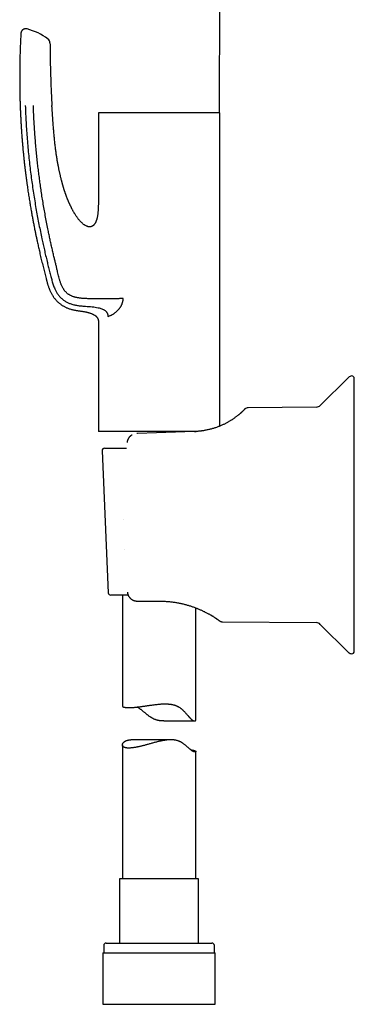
# Model space of a CAD drawing. Header units: millimetres. Extents: x 8 to 853, y 12 to 811.
# Tile 3 of 52: x 207 to 275, y 493 to 694. Entities that reach past the tile are written whole.
import ezdxf

# ---------------------------------------------------------------- set-up
doc = ezdxf.new("R2010")
doc.units = ezdxf.units.MM

msp = doc.modelspace()

# ---------------------------------------------------------------- linework, layer by layer
at = {"color": 7, "linetype": 'Continuous', "lineweight": 30}
for p, q in [((247.57, 675.15), (247.7, 798.94)), ((222.8, 675.15), (222.8, 657.65)), ((224.96, 675.15), (222.8, 675.15)), ((247.6, 675.15), (224.96, 675.15)), ((247.6, 611.23), (247.6, 675.15)), ((224.77, 633.6), (224.96, 633.69)), ((222.8, 632.65), (222.8, 610.15)), ((273.9, 621.18), (268.15, 615.47)), ((275.1, 565.28), (275.1, 620.97)), ((267.31, 615.12), (253.43, 615)), ((224.96, 610.15), (222.8, 610.15)), ((242.92, 610.15), (224.96, 610.15)), ((230.79, 609.72), (230.63, 609.72)), ((242.45, 610.13), (230.79, 609.72)), ((242.45, 610.13), (242.81, 610.15)), ((228.67, 607.91), (228.67, 607.91)), ((223.57, 606.22), (224.83, 577.22)), ((224.07, 606.74), (228.56, 606.74)), ((227.06, 576.74), (225.33, 576.74)), ((228.88, 576.74), (227.06, 576.74)), ((227.7, 576.74), (227.7, 554.14)), ((230.75, 575.53), (230.86, 575.53)), ((230.86, 575.53), (235.2, 575.53)), ((242.7, 551.22), (242.7, 574.14)), ((242.95, 574.04), (242.96, 574.04)), ((242.95, 574.04), (242.98, 574.03)), ((244.53, 573.34), (244.51, 573.35)), ((245.18, 573), (245.16, 573.02)), ((246.31, 572.35), (246.29, 572.36)), ((246.34, 572.33), (246.33, 572.34)), ((247.56, 571.51), (247.58, 571.49)), ((248.16, 571.3), (267.31, 571.13)), ((268.15, 570.78), (273.9, 565.07)), ((236.17, 551.06), (242.49, 551.06)), ((237.62, 547.22), (229.46, 547.22)), ((227.7, 546.17), (227.7, 518.86)), ((242.7, 518.86), (242.7, 544.82)), ((227.15, 518.86), (227.15, 505.74)), ((228.56, 518.86), (227.15, 518.86)), ((243.25, 518.86), (228.56, 518.86)), ((243.25, 505.74), (243.25, 518.86)), ((223.9, 505.24), (223.9, 503.74)), ((224.4, 505.74), (226.29, 505.74)), ((226.29, 505.74), (246, 505.74)), ((246.5, 503.74), (246.5, 505.24)), ((223.73, 503.74), (223.73, 493.24)), ((223.73, 503.74), (225.73, 503.74)), ((225.73, 503.74), (246.68, 503.74)), ((246.68, 493.24), (246.68, 503.74)), ((223.73, 493.24), (225.73, 493.24)), ((225.73, 493.24), (246.68, 493.24))]:
    msp.add_line(p, q, dxfattribs=at)
at = {"color": 7, "linetype": 'Continuous', "lineweight": 30, "flags": 128}
for points in [[(227.91, 592.14), (227.91, 592.14), (227.91, 592.13), (227.91, 592.13)], [(228.07, 586.04), (228.06, 586.04), (228.06, 586.04), (228.06, 586.05)]]:
    msp.add_lwpolyline(points, dxfattribs=at)
at = {"color": 7, "linetype": 'Continuous', "lineweight": 30}
for centre, radius, start, end in [((204.92, 679.92), 12.81, 53.6509, 75.0307), ((211.91, 689.43), 1, 0.4565, 53.651), ((274.6, 620.47), 1, 90, 134.8031), ((274.6, 620.97), 0.5, 0, 90), ((253.43, 614), 1, 90.4996, 134.1673), ((267.3, 616.32), 1.2, 270.5, 314.8031), ((224.07, 606.24), 0.5, 90, 182.4813), ((225.33, 577.24), 0.5, 182.4813, 270), ((248.17, 572.3), 1, 233.8826, 269.5027), ((267.3, 569.93), 1.2, 45.1969, 89.5), ((274.6, 565.78), 1, 225.1969, 270), ((274.6, 565.28), 0.5, 270, 0), ((224.4, 505.24), 0.5, 90, 180), ((246, 505.24), 0.5, 0, 90)]:
    msp.add_arc(centre, radius, start, end, dxfattribs=at)
for points, knots in [([(206.97, 691.38), (206.95, 691.12), (206.92, 690.49), (206.87, 689.49), (206.83, 688.39), (206.79, 687.3), (206.76, 686.23), (206.74, 685.18), (206.73, 684.15), (206.72, 683.13), (206.72, 682.12), (206.72, 681.12), (206.73, 680.12), (206.75, 679.14), (206.77, 678.17), (206.8, 677.22), (206.83, 676.28), (206.87, 675.35), (206.91, 674.44), (206.96, 673.54), (207.01, 672.65), (207.06, 671.78), (207.12, 670.93), (207.19, 670.08), (207.25, 669.28), (207.32, 668.51), (207.38, 667.77), (207.45, 667.05), (207.52, 666.34), (207.6, 665.64), (207.67, 664.93), (207.76, 664.21), (207.84, 663.49), (207.93, 662.78), (208.02, 662.09), (208.11, 661.41), (208.2, 660.74), (208.29, 660.11), (208.38, 659.51), (208.46, 658.93), (208.55, 658.37), (208.63, 657.82), (208.72, 657.29), (208.81, 656.76), (208.89, 656.25), (208.98, 655.75), (209.06, 655.26), (209.15, 654.78), (209.23, 654.31), (209.31, 653.87), (209.39, 653.44), (209.47, 653.04), (209.54, 652.64), (209.62, 652.25), (209.7, 651.86), (209.77, 651.46), (209.86, 651.06), (209.94, 650.67), (210.01, 650.29), (210.09, 649.93), (210.16, 649.58), (210.24, 649.24), (210.32, 648.86), (210.41, 648.43), (210.52, 647.95), (210.63, 647.46), (210.79, 646.76), (211, 645.83), (211.28, 644.68), (211.56, 643.55), (211.84, 642.43), (212.05, 641.64), (212.18, 641.15), (212.23, 640.95), (212.29, 640.75), (212.34, 640.54), (212.4, 640.32), (212.47, 640.09), (212.54, 639.86), (212.63, 639.61), (212.72, 639.37), (212.81, 639.14), (212.91, 638.9), (213.02, 638.67), (213.14, 638.43), (213.27, 638.18), (213.4, 637.96), (213.53, 637.75), (213.66, 637.56), (213.8, 637.37), (213.94, 637.19), (214.1, 637), (214.27, 636.82), (214.44, 636.64), (214.63, 636.47), (214.81, 636.31), (215, 636.16), (215.2, 636.02), (215.41, 635.88), (215.62, 635.75), (215.85, 635.63), (216.08, 635.51), (216.31, 635.4), (216.57, 635.3), (216.85, 635.2), (217.15, 635.1), (217.46, 635.02), (217.77, 634.94), (218.1, 634.88), (218.41, 634.83), (218.61, 634.8), (218.7, 634.79)], [0, 0, 0, 0, 0.0127849, 0.0312484, 0.049482, 0.0674862, 0.0852612, 0.1024962, 0.1195107, 0.1363051, 0.1528797, 0.1695662, 0.1860243, 0.2022543, 0.2182564, 0.2340306, 0.2495769, 0.2648955, 0.2799863, 0.2948494, 0.3094848, 0.3238924, 0.3380722, 0.3520241, 0.3657482, 0.3781284, 0.390317, 0.4023139, 0.414119, 0.4257323, 0.4371537, 0.4493943, 0.4614063, 0.4731893, 0.4847434, 0.4960682, 0.5071636, 0.5180293, 0.5277877, 0.5373528, 0.5467244, 0.5559024, 0.5648865, 0.5736767, 0.5822726, 0.5906742, 0.5988813, 0.6068936, 0.6147109, 0.6223331, 0.6293409, 0.636175, 0.642835, 0.649321, 0.6556328, 0.6626785, 0.6694932, 0.6760767, 0.6824287, 0.6885491, 0.6944376, 0.700094, 0.7055181, 0.7137311, 0.7219262, 0.7301223, 0.7383196, 0.7578416, 0.7773707, 0.7969074, 0.8155637, 0.8342279, 0.8375136, 0.840806, 0.8442273, 0.8478249, 0.8516025, 0.8554992, 0.859583, 0.8638555, 0.8683191, 0.872317, 0.876461, 0.8807524, 0.8851912, 0.8897781, 0.8945145, 0.8981666, 0.9019061, 0.9057341, 0.9096498, 0.9136526, 0.9177421, 0.9219187, 0.9261834, 0.930081, 0.9340518, 0.9380961, 0.9422138, 0.9464046, 0.9505912, 0.9548469, 0.9591712, 0.9635657, 0.9686466, 0.9738207, 0.9790871, 0.984443, 0.9898868, 0.9954204, 1, 1, 1, 1]), ([(208.22, 692.29), (208.19, 692.3), (208.14, 692.31), (208.05, 692.32), (207.97, 692.33), (207.89, 692.32), (207.81, 692.31), (207.74, 692.3), (207.67, 692.28), (207.6, 692.26), (207.55, 692.23), (207.5, 692.21), (207.45, 692.18), (207.41, 692.16), (207.36, 692.12), (207.31, 692.08), (207.26, 692.04), (207.21, 691.98), (207.16, 691.92), (207.11, 691.84), (207.06, 691.76), (207.03, 691.67), (207, 691.58), (206.97, 691.48), (206.97, 691.41), (206.97, 691.38)], [0, 0, 0, 0, 0.050048, 0.098823, 0.145902, 0.190894, 0.23345, 0.27327, 0.317088, 0.356266, 0.390555, 0.419784, 0.449133, 0.477702, 0.50999, 0.545945, 0.585475, 0.628436, 0.674627, 0.723778, 0.775552, 0.829545, 0.885294, 0.942291, 1, 1, 1, 1]), ([(212.91, 689.44), (212.92, 688.84), (212.93, 687.65), (212.96, 685.85), (213, 684.06), (213.05, 682.4), (213.1, 680.87), (213.16, 679.46), (213.23, 678.05), (213.28, 677.12), (213.31, 676.65)], [0, 0, 0, 0, 0.140001, 0.279998, 0.419994, 0.559993, 0.669994, 0.779996, 0.889998, 1, 1, 1, 1]), ([(207.86, 676.65), (207.88, 676.08), (207.93, 674.93), (208.02, 673.22), (208.13, 671.51), (208.26, 669.79), (208.4, 668.08), (208.57, 666.37), (208.75, 664.7), (208.94, 663.08), (209.15, 661.51), (209.36, 659.94), (209.6, 658.38), (209.85, 656.83), (210.11, 655.31), (210.38, 653.82), (210.66, 652.37), (210.95, 650.92), (211.23, 649.58), (211.5, 648.33), (211.76, 647.18), (212.03, 646.02), (212.3, 644.91), (212.56, 643.83), (212.82, 642.8), (213.04, 641.97), (213.21, 641.34), (213.32, 640.92), (213.43, 640.5), (213.56, 640.08), (213.72, 639.67), (213.87, 639.3), (214.02, 638.98), (214.17, 638.71), (214.32, 638.45), (214.49, 638.19), (214.68, 637.94), (214.87, 637.7), (215.09, 637.47), (215.32, 637.25), (215.56, 637.05), (215.81, 636.86), (216.08, 636.69), (216.35, 636.54), (216.64, 636.41), (216.92, 636.29), (217.24, 636.17), (217.59, 636.07), (217.96, 635.97), (218.33, 635.9), (218.58, 635.86), (218.7, 635.84)], [0, 0, 0, 0, 0.038871, 0.077719, 0.116565, 0.155432, 0.194343, 0.233327, 0.272387, 0.308233, 0.344083, 0.379894, 0.415629, 0.451255, 0.486724, 0.520375, 0.553833, 0.5872, 0.620611, 0.647017, 0.673663, 0.700641, 0.728041, 0.751687, 0.775748, 0.800243, 0.809985, 0.819794, 0.829669, 0.839611, 0.84962, 0.859695, 0.866605, 0.873544, 0.880514, 0.887516, 0.894554, 0.90162, 0.908707, 0.915814, 0.922937, 0.930068, 0.937198, 0.944314, 0.951414, 0.958492, 0.965539, 0.974284, 0.982952, 0.991531, 1, 1, 1, 1]), ([(227.86, 637.27), (227.77, 637.27), (227.61, 637.26), (227.35, 637.25), (227.09, 637.25), (226.82, 637.24), (226.55, 637.24), (226.28, 637.24), (225.99, 637.23), (225.68, 637.23), (225.35, 637.23), (225.03, 637.23), (224.7, 637.22), (224.37, 637.22), (224.04, 637.22), (223.69, 637.22), (223.34, 637.22), (222.98, 637.23), (222.64, 637.23), (222.3, 637.23), (221.97, 637.23), (221.65, 637.23), (221.35, 637.24), (221.05, 637.24), (220.76, 637.24), (220.45, 637.25), (220.12, 637.26), (219.78, 637.28), (219.44, 637.31), (219.11, 637.35), (218.81, 637.39), (218.54, 637.43), (218.29, 637.48), (218.06, 637.54), (217.82, 637.61), (217.6, 637.68), (217.39, 637.76), (217.18, 637.86), (216.99, 637.96), (216.8, 638.07), (216.61, 638.19), (216.44, 638.33), (216.27, 638.47), (216.12, 638.63), (215.97, 638.8), (215.84, 638.98), (215.71, 639.16), (215.58, 639.37), (215.46, 639.59), (215.33, 639.84), (215.22, 640.1), (215.12, 640.36), (215.03, 640.62), (214.95, 640.89), (214.85, 641.25), (214.74, 641.68), (214.61, 642.2), (214.46, 642.79), (214.3, 643.45), (214.12, 644.17), (213.94, 644.91), (213.75, 645.7), (213.55, 646.56), (213.34, 647.47), (213.13, 648.4), (212.93, 649.32), (212.73, 650.26), (212.51, 651.33), (212.27, 652.53), (212.02, 653.87), (211.78, 655.2), (211.55, 656.53), (211.33, 657.86), (211.13, 659.15), (210.95, 660.42), (210.78, 661.67), (210.61, 662.91), (210.46, 664.16), (210.32, 665.46), (210.17, 666.81), (210.04, 668.21), (209.92, 669.61), (209.81, 671.02), (209.72, 672.42), (209.64, 673.83), (209.57, 675.24), (209.54, 676.18), (209.52, 676.65)], [0, 0, 0, 0, 0.005991, 0.011971, 0.017939, 0.023891, 0.029822, 0.035726, 0.041601, 0.048412, 0.055172, 0.061874, 0.06851, 0.075076, 0.081566, 0.08874, 0.095806, 0.102754, 0.109575, 0.116259, 0.122796, 0.128824, 0.134727, 0.140513, 0.146185, 0.151747, 0.158674, 0.165439, 0.172053, 0.178525, 0.184863, 0.189758, 0.194583, 0.199345, 0.204051, 0.208711, 0.21309, 0.21744, 0.221766, 0.226073, 0.230371, 0.234666, 0.238966, 0.243276, 0.247605, 0.251958, 0.256336, 0.26074, 0.266079, 0.271458, 0.276876, 0.282332, 0.287827, 0.293359, 0.29893, 0.309246, 0.31969, 0.330263, 0.344626, 0.35922, 0.374027, 0.389026, 0.407101, 0.425377, 0.443816, 0.462375, 0.481013, 0.499688, 0.5263, 0.55284, 0.579248, 0.605515, 0.631674, 0.657755, 0.682291, 0.706792, 0.731273, 0.755755, 0.780252, 0.807625, 0.835045, 0.862507, 0.889996, 0.9175, 0.945009, 0.972512, 1, 1, 1, 1]), ([(222.8, 657.65), (222.8, 657.53), (222.8, 657.28), (222.8, 656.93), (222.8, 656.58), (222.79, 656.25), (222.78, 655.94), (222.77, 655.63), (222.75, 655.35), (222.73, 655.09), (222.71, 654.85), (222.69, 654.62), (222.66, 654.4), (222.63, 654.19), (222.59, 653.99), (222.55, 653.79), (222.5, 653.6), (222.46, 653.42), (222.41, 653.26), (222.36, 653.11), (222.31, 652.99), (222.26, 652.89), (222.22, 652.8), (222.18, 652.72), (222.14, 652.65), (222.11, 652.6), (222.07, 652.55), (222.03, 652.49), (221.99, 652.42), (221.92, 652.35), (221.86, 652.28), (221.8, 652.22), (221.76, 652.18), (221.71, 652.14), (221.68, 652.12), (221.66, 652.11), (221.64, 652.1), (221.62, 652.08), (221.59, 652.06), (221.56, 652.04), (221.52, 652.02), (221.49, 652.01), (221.46, 652), (221.44, 651.99), (221.41, 651.98), (221.37, 651.96), (221.32, 651.95), (221.27, 651.93), (221.21, 651.92), (221.15, 651.91), (221.07, 651.91), (220.97, 651.91), (220.85, 651.92), (220.73, 651.94), (220.63, 651.96), (220.53, 652), (220.44, 652.03), (220.36, 652.06), (220.25, 652.12), (220.12, 652.19), (219.95, 652.29), (219.79, 652.41), (219.62, 652.55), (219.45, 652.7), (219.28, 652.86), (219.11, 653.04), (218.94, 653.23), (218.77, 653.44), (218.6, 653.65), (218.44, 653.87), (218.27, 654.11), (218.11, 654.36), (217.96, 654.6), (217.83, 654.81), (217.72, 655), (217.61, 655.2), (217.51, 655.39), (217.41, 655.57), (217.33, 655.74), (217.25, 655.89), (217.18, 656.04), (217.11, 656.17), (217.06, 656.29), (217.01, 656.4), (216.96, 656.49), (216.93, 656.58), (216.9, 656.64), (216.88, 656.69), (216.86, 656.72), (216.85, 656.75), (216.83, 656.79), (216.82, 656.82), (216.8, 656.87), (216.77, 656.93), (216.74, 657), (216.7, 657.09), (216.66, 657.19), (216.62, 657.29), (216.57, 657.4), (216.52, 657.52), (216.47, 657.64), (216.42, 657.79), (216.35, 657.96), (216.28, 658.15), (216.21, 658.35), (216.14, 658.55), (216.07, 658.73), (216.02, 658.88), (215.97, 659.02), (215.93, 659.15), (215.89, 659.26), (215.86, 659.37), (215.83, 659.46), (215.8, 659.54), (215.78, 659.6), (215.77, 659.64), (215.76, 659.67), (215.76, 659.68), (215.75, 659.69), (215.75, 659.7), (215.75, 659.7), (215.75, 659.71), (215.74, 659.72), (215.73, 659.76), (215.72, 659.8), (215.7, 659.86), (215.68, 659.93), (215.65, 660.02), (215.62, 660.12), (215.59, 660.23), (215.56, 660.35), (215.52, 660.47), (215.48, 660.61), (215.44, 660.76), (215.4, 660.92), (215.35, 661.09), (215.3, 661.27), (215.25, 661.46), (215.2, 661.66), (215.14, 661.88), (215.09, 662.12), (215.03, 662.37), (214.97, 662.64), (214.9, 662.91), (214.84, 663.2), (214.78, 663.49), (214.72, 663.78), (214.66, 664.09), (214.6, 664.41), (214.54, 664.74), (214.47, 665.08), (214.41, 665.44), (214.35, 665.8), (214.29, 666.18), (214.23, 666.56), (214.18, 666.96), (214.12, 667.36), (214.07, 667.78), (214.01, 668.2), (213.96, 668.65), (213.9, 669.1), (213.85, 669.57), (213.8, 670.05), (213.76, 670.54), (213.71, 671.03), (213.67, 671.54), (213.62, 672.05), (213.58, 672.61), (213.53, 673.22), (213.49, 673.88), (213.44, 674.55), (213.4, 675.23), (213.35, 675.94), (213.33, 676.41), (213.31, 676.65)], [0, 0, 0, 0, 0.011069, 0.021739, 0.03201, 0.041882, 0.051354, 0.060427, 0.069101, 0.076702, 0.083967, 0.090898, 0.097496, 0.103758, 0.109683, 0.116007, 0.121896, 0.127354, 0.13238, 0.136972, 0.141132, 0.144353, 0.147256, 0.14984, 0.152106, 0.154054, 0.155771, 0.157617, 0.160278, 0.163218, 0.166435, 0.16846, 0.17047, 0.172151, 0.173487, 0.173949, 0.174494, 0.175274, 0.176287, 0.177535, 0.178778, 0.179967, 0.180859, 0.181507, 0.182224, 0.183531, 0.185104, 0.186855, 0.188623, 0.190407, 0.192208, 0.195863, 0.199556, 0.203052, 0.206326, 0.209355, 0.212141, 0.214736, 0.217381, 0.222808, 0.228543, 0.234653, 0.24108, 0.247833, 0.254944, 0.262418, 0.270255, 0.277959, 0.285985, 0.294331, 0.303, 0.31199, 0.321302, 0.327754, 0.334351, 0.341092, 0.347634, 0.353749, 0.359435, 0.364694, 0.369525, 0.373929, 0.377904, 0.381451, 0.384571, 0.387262, 0.389526, 0.390834, 0.39194, 0.392943, 0.393936, 0.395046, 0.396545, 0.398443, 0.400741, 0.403731, 0.406996, 0.410425, 0.414018, 0.417776, 0.421699, 0.425786, 0.431674, 0.437873, 0.444383, 0.451203, 0.456382, 0.461191, 0.465623, 0.469678, 0.473356, 0.476657, 0.479581, 0.482128, 0.484297, 0.485237, 0.485989, 0.486517, 0.486765, 0.486842, 0.486887, 0.487002, 0.48755, 0.48853, 0.489942, 0.491784, 0.494058, 0.496764, 0.499901, 0.503469, 0.507033, 0.510942, 0.515199, 0.519801, 0.52475, 0.529947, 0.535479, 0.541345, 0.547545, 0.554511, 0.561856, 0.56958, 0.577682, 0.586163, 0.595023, 0.603724, 0.612761, 0.622134, 0.631844, 0.641889, 0.652271, 0.662989, 0.674043, 0.685434, 0.697161, 0.709007, 0.721177, 0.733672, 0.746492, 0.759878, 0.7736, 0.787658, 0.802053, 0.816785, 0.831581, 0.846703, 0.862148, 0.877919, 0.897116, 0.916772, 0.936889, 0.957466, 0.978503, 1, 1, 1, 1]), ([(225.39, 633.87), (225.44, 633.9), (225.55, 633.95), (225.71, 634.03), (225.87, 634.13), (226.03, 634.23), (226.19, 634.35), (226.34, 634.47), (226.5, 634.6), (226.65, 634.74), (226.8, 634.89), (226.92, 635.02), (227.01, 635.13), (227.07, 635.2), (227.13, 635.28), (227.18, 635.36), (227.24, 635.43), (227.29, 635.51), (227.36, 635.61), (227.43, 635.73), (227.51, 635.88), (227.58, 636.01), (227.63, 636.12), (227.66, 636.21), (227.69, 636.3), (227.72, 636.38), (227.75, 636.47), (227.77, 636.56), (227.8, 636.67), (227.83, 636.8), (227.85, 636.96), (227.86, 637.11), (227.86, 637.22), (227.86, 637.27)], [0, 0, 0, 0, 0.052545, 0.104271, 0.155267, 0.205626, 0.255445, 0.304823, 0.353863, 0.40267, 0.451349, 0.500008, 0.521915, 0.543445, 0.564609, 0.58542, 0.60589, 0.626033, 0.645863, 0.68145, 0.716131, 0.750011, 0.769329, 0.78832, 0.807008, 0.825416, 0.843569, 0.861492, 0.879213, 0.909817, 0.940042, 0.970048, 1, 1, 1, 1]), ([(218.7, 635.84), (218.95, 635.81), (219.44, 635.75), (220.16, 635.7), (220.86, 635.65), (221.52, 635.59), (222.14, 635.51), (222.67, 635.42), (223.13, 635.31), (223.47, 635.19), (223.75, 635.07), (223.97, 634.95), (224.15, 634.82), (224.31, 634.69), (224.43, 634.56), (224.54, 634.42), (224.62, 634.27), (224.69, 634.11), (224.73, 633.94), (224.76, 633.77), (224.76, 633.66), (224.77, 633.6)], [0, 0, 0, 0, 0.107221, 0.210735, 0.309963, 0.404438, 0.493661, 0.577339, 0.636709, 0.693587, 0.730242, 0.765996, 0.800996, 0.826793, 0.852259, 0.87739, 0.902236, 0.926899, 0.951401, 0.975749, 1, 1, 1, 1]), ([(218.7, 634.79), (218.77, 634.78), (218.92, 634.76), (219.16, 634.73), (219.31, 634.7), (219.39, 634.69), (219.39, 634.69)], [0, 0, 0, 0, 0.317557, 0.651793, 0.999735, 1, 1, 1, 1]), ([(218.7, 634.79), (218.77, 634.78), (218.92, 634.76), (219.16, 634.73), (219.4, 634.69), (219.64, 634.65), (219.9, 634.6), (220.15, 634.56), (220.39, 634.5), (220.63, 634.44), (220.87, 634.38), (221.1, 634.3), (221.31, 634.23), (221.5, 634.15), (221.67, 634.08), (221.83, 634), (221.98, 633.91), (222.12, 633.82), (222.25, 633.72), (222.37, 633.62), (222.46, 633.52), (222.54, 633.43), (222.61, 633.33), (222.66, 633.23), (222.71, 633.12), (222.75, 633.01), (222.78, 632.89), (222.8, 632.77), (222.8, 632.69), (222.8, 632.65)], [0, 0, 0, 0, 0.0445372, 0.0914279, 0.1402542, 0.1906033, 0.2420686, 0.2942516, 0.3437614, 0.3932496, 0.442415, 0.4909731, 0.538661, 0.5765673, 0.6136368, 0.6497806, 0.6849346, 0.7190647, 0.7521752, 0.7843164, 0.8089077, 0.8330473, 0.856842, 0.8804272, 0.9039679, 0.9272309, 0.9508409, 0.9750197, 1, 1, 1, 1]), ([(224.96, 633.69), (225.04, 633.72), (225.18, 633.78), (225.32, 633.85), (225.39, 633.87)], [0, 0, 0, 0, 0.559977, 1, 1, 1, 1]), ([(253.42, 614.99), (253.4, 614.99), (253.36, 615), (253.3, 614.99), (253.24, 614.98), (253.2, 614.97), (253.18, 614.97)], [0, 0, 0, 0, 0.2505657, 0.5008048, 0.7506424, 1, 1, 1, 1]), ([(253.42, 614.99), (253.42, 614.99), (253.43, 615), (253.43, 615), (253.43, 615)], [0, 0, 0, 0, 0.110295, 1, 1, 1, 1]), ([(252.72, 614.7), (252.71, 614.7), (252.71, 614.69), (252.7, 614.68), (252.68, 614.66), (252.64, 614.62), (252.6, 614.58), (252.55, 614.53), (252.49, 614.47), (252.43, 614.41), (252.36, 614.34), (252.27, 614.26), (252.18, 614.17), (252.09, 614.08), (251.99, 613.99), (251.88, 613.9), (251.76, 613.79), (251.64, 613.69), (251.5, 613.57), (251.36, 613.45), (251.19, 613.32), (251.01, 613.18), (250.82, 613.04), (250.61, 612.89), (250.41, 612.75), (250.21, 612.61), (250.01, 612.48), (249.81, 612.36), (249.6, 612.23), (249.38, 612.1), (249.16, 611.98), (248.92, 611.85), (248.68, 611.72), (248.43, 611.6), (248.17, 611.48), (247.9, 611.36), (247.63, 611.24), (247.35, 611.13), (247.06, 611.02), (246.76, 610.92), (246.46, 610.82), (246.15, 610.72), (245.83, 610.64), (245.51, 610.55), (245.19, 610.48), (244.85, 610.41), (244.55, 610.35), (244.35, 610.32), (244.26, 610.3)], [0, 0, 0, 0, 0.025814, 0.051565, 0.077273, 0.102961, 0.12865, 0.154597, 0.179067, 0.203408, 0.227638, 0.251778, 0.275848, 0.298071, 0.320161, 0.342133, 0.364005, 0.385792, 0.407513, 0.42979, 0.45435, 0.478744, 0.502999, 0.527143, 0.551206, 0.571147, 0.590986, 0.610741, 0.630429, 0.650069, 0.669678, 0.689274, 0.708981, 0.728629, 0.748236, 0.767822, 0.787405, 0.807006, 0.826642, 0.846389, 0.866113, 0.885833, 0.90557, 0.925343, 0.94517, 0.965072, 0.984848, 1, 1, 1, 1]), ([(252.75, 614.73), (252.75, 614.73), (252.75, 614.73), (252.74, 614.73), (252.74, 614.72), (252.74, 614.72)], [0, 0, 0, 0, 0.107048, 0.658903, 1, 1, 1, 1]), ([(252.79, 614.77), (252.79, 614.76), (252.78, 614.75), (252.76, 614.74), (252.75, 614.73), (252.75, 614.73)], [0, 0, 0, 0, 0.226082, 0.729452, 1, 1, 1, 1]), ([(229.65, 609.43), (229.64, 609.42), (229.61, 609.41), (229.57, 609.38), (229.5, 609.33), (229.43, 609.28), (229.36, 609.22), (229.28, 609.15), (229.2, 609.07), (229.12, 608.98), (229.05, 608.88), (228.97, 608.78), (228.9, 608.66), (228.84, 608.53), (228.78, 608.39), (228.73, 608.24), (228.69, 608.08), (228.68, 607.96), (228.67, 607.91)], [0, 0, 0, 0, 0.013878, 0.052426, 0.092516, 0.137829, 0.18848, 0.244475, 0.305996, 0.373141, 0.436595, 0.504541, 0.577115, 0.654482, 0.736346, 0.821785, 0.909981, 1, 1, 1, 1]), ([(242.93, 610.15), (242.89, 610.15), (242.73, 610.14), (242.57, 610.13), (242.45, 610.13)], [0, 0, 0, 0, 0.264449, 1, 1, 1, 1]), ([(242.47, 610.13), (242.46, 610.13), (242.46, 610.13), (242.45, 610.13), (242.45, 610.13)], [0, 0, 0, 0, 0.791975, 1, 1, 1, 1]), ([(242.47, 610.13), (242.46, 610.13), (242.46, 610.13), (242.45, 610.13), (242.45, 610.13)], [0, 0, 0, 0, 0.790103, 1, 1, 1, 1]), ([(244.26, 610.3), (244.26, 610.3), (244.24, 610.3), (244.22, 610.29), (244.2, 610.29), (244.17, 610.29), (244.13, 610.28), (244.09, 610.28), (244.05, 610.27), (243.99, 610.26), (243.92, 610.25), (243.84, 610.24), (243.72, 610.22), (243.55, 610.21), (243.34, 610.18), (243.12, 610.17), (242.97, 610.15), (242.89, 610.15)], [0, 0, 0, 0, 0.0236377, 0.044124, 0.0619475, 0.0837705, 0.1077087, 0.1345973, 0.1700785, 0.2096668, 0.26216, 0.3204977, 0.3846021, 0.5272649, 0.6773905, 0.83498, 1, 1, 1, 1]), ([(228.72, 577.32), (228.73, 577.28), (228.74, 577.19), (228.77, 577.06), (228.8, 576.94), (228.84, 576.83), (228.89, 576.71), (228.94, 576.6), (229.01, 576.49), (229.07, 576.4), (229.13, 576.31), (229.2, 576.24), (229.26, 576.17), (229.31, 576.11), (229.37, 576.06), (229.42, 576.01), (229.48, 575.96), (229.54, 575.92), (229.62, 575.86), (229.71, 575.81), (229.83, 575.75), (229.94, 575.69), (230.06, 575.65), (230.17, 575.61), (230.27, 575.58), (230.37, 575.56), (230.45, 575.55), (230.52, 575.54), (230.56, 575.54), (230.62, 575.53), (230.67, 575.53), (230.7, 575.53), (230.71, 575.53)], [0, 0, 0, 0, 0.046156, 0.09066, 0.133278, 0.173871, 0.212439, 0.257817, 0.300102, 0.339384, 0.375684, 0.409021, 0.439415, 0.466886, 0.492184, 0.517641, 0.54343, 0.569583, 0.596096, 0.639241, 0.683248, 0.727996, 0.771283, 0.812112, 0.848106, 0.882166, 0.915805, 0.931798, 0.947882, 0.966152, 0.989581, 1, 1, 1, 1]), ([(235.2, 575.53), (235.34, 575.53), (235.63, 575.53), (236.05, 575.51), (236.47, 575.49), (236.89, 575.46), (237.31, 575.42), (237.71, 575.38), (238.09, 575.33), (238.44, 575.28), (238.79, 575.22), (239.14, 575.16), (239.48, 575.09), (239.82, 575.01), (240.16, 574.94), (240.49, 574.85), (240.81, 574.76), (241.13, 574.67), (241.45, 574.58), (241.75, 574.48), (242.05, 574.38), (242.35, 574.27), (242.64, 574.17), (242.93, 574.06), (243.2, 573.94), (243.47, 573.83), (243.73, 573.72), (243.98, 573.6), (244.24, 573.48), (244.5, 573.36), (244.77, 573.22), (245.02, 573.09), (245.26, 572.96), (245.49, 572.83), (245.71, 572.71), (245.91, 572.59), (246.1, 572.48), (246.28, 572.36), (246.44, 572.27), (246.53, 572.21), (246.56, 572.19)], [0, 0, 0, 0, 0.029041, 0.05798, 0.08684, 0.115644, 0.144416, 0.17318, 0.198294, 0.223274, 0.248136, 0.272895, 0.297568, 0.322173, 0.346726, 0.371714, 0.396552, 0.421257, 0.44585, 0.47035, 0.494775, 0.519145, 0.544087, 0.568903, 0.593615, 0.618246, 0.642817, 0.667351, 0.691869, 0.720759, 0.749563, 0.778316, 0.807056, 0.835819, 0.864643, 0.893284, 0.921896, 0.950514, 0.979175, 1, 1, 1, 1]), ([(245.89, 572.6), (245.86, 572.62), (245.82, 572.64), (245.77, 572.67), (245.75, 572.68)], [0, 0, 0, 0, 0.6600639, 1, 1, 1, 1]), ([(246.09, 572.48), (246.07, 572.49), (246.03, 572.52), (245.97, 572.56), (245.92, 572.58), (245.92, 572.59)], [0, 0, 0, 0, 0.3351231, 0.9402094, 1, 1, 1, 1]), ([(246.3, 572.36), (246.3, 572.36), (246.29, 572.36), (246.28, 572.37), (246.28, 572.37)], [0, 0, 0, 0, 0.32005, 1, 1, 1, 1]), ([(246.34, 572.33), (246.34, 572.33), (246.34, 572.33), (246.32, 572.34), (246.32, 572.34)], [0, 0, 0, 0, 0.500072, 1, 1, 1, 1]), ([(246.56, 572.19), (246.56, 572.19), (246.58, 572.18), (246.6, 572.16), (246.63, 572.15), (246.66, 572.13), (246.69, 572.11), (246.72, 572.09), (246.75, 572.06), (246.78, 572.05), (246.79, 572.04)], [0, 0, 0, 0, 0.069722, 0.15509, 0.256212, 0.373161, 0.505988, 0.654727, 0.819396, 1, 1, 1, 1]), ([(246.77, 572.05), (246.81, 572.03), (246.89, 571.98), (246.95, 571.93), (246.98, 571.91)], [0, 0, 0, 0, 0.5211998, 1, 1, 1, 1]), ([(246.97, 571.92), (246.98, 571.91), (247, 571.9), (247.02, 571.88), (247.05, 571.86), (247.08, 571.85), (247.11, 571.83), (247.15, 571.8), (247.19, 571.77), (247.23, 571.74), (247.24, 571.73)], [0, 0, 0, 0, 0.060185, 0.131444, 0.21381, 0.307295, 0.411893, 0.524127, 0.756701, 1, 1, 1, 1]), ([(247.24, 571.74), (247.26, 571.72), (247.31, 571.69), (247.38, 571.64), (247.44, 571.59), (247.49, 571.56), (247.53, 571.53), (247.56, 571.51), (247.58, 571.49), (247.58, 571.49), (247.58, 571.49)], [0, 0, 0, 0, 0.096014, 0.225651, 0.354414, 0.483103, 0.611862, 0.740836, 0.870168, 1, 1, 1, 1]), ([(247.61, 571.47), (247.62, 571.46), (247.64, 571.45), (247.68, 571.43), (247.71, 571.41), (247.73, 571.4), (247.76, 571.39), (247.8, 571.37), (247.84, 571.35), (247.9, 571.34), (247.98, 571.32), (248.06, 571.3), (248.13, 571.3), (248.16, 571.3)], [0, 0, 0, 0, 0.082263, 0.151426, 0.207563, 0.251203, 0.298051, 0.35843, 0.448764, 0.558526, 0.687439, 0.834925, 1, 1, 1, 1]), ([(227.7, 554.14), (227.7, 554.14), (227.7, 554.12), (227.71, 554.09), (227.73, 554.05), (227.77, 554.01), (227.82, 553.98), (227.88, 553.94), (227.95, 553.91), (228.04, 553.88), (228.15, 553.86), (228.27, 553.84), (228.39, 553.82), (228.53, 553.81), (228.68, 553.8), (228.84, 553.79), (229.01, 553.79), (229.19, 553.79), (229.38, 553.8), (229.59, 553.81), (229.8, 553.82), (230.01, 553.84), (230.23, 553.85), (230.46, 553.88), (230.7, 553.9), (230.95, 553.93), (231.2, 553.96), (231.46, 554), (231.73, 554.03), (232, 554.07), (232.28, 554.11), (232.57, 554.15), (232.86, 554.19), (233.15, 554.24), (233.45, 554.28), (233.75, 554.32), (234.06, 554.36), (234.37, 554.4), (234.69, 554.44), (235, 554.47), (235.32, 554.5), (235.64, 554.53), (235.91, 554.54), (236.13, 554.55), (236.29, 554.55), (236.46, 554.55), (236.63, 554.55), (236.83, 554.54), (237.04, 554.53), (237.25, 554.51), (237.46, 554.49), (237.66, 554.46), (237.87, 554.42), (238.07, 554.38), (238.27, 554.33), (238.46, 554.27), (238.64, 554.2), (238.82, 554.13), (239, 554.04), (239.17, 553.95), (239.34, 553.85), (239.5, 553.75), (239.65, 553.64), (239.78, 553.53), (239.91, 553.42), (240.03, 553.31), (240.19, 553.16), (240.38, 552.97), (240.59, 552.74), (240.8, 552.5), (240.97, 552.31), (241.1, 552.16), (241.2, 552.05), (241.3, 551.94), (241.39, 551.83), (241.48, 551.73), (241.57, 551.64), (241.66, 551.55), (241.75, 551.46), (241.83, 551.39), (241.91, 551.32), (242, 551.26), (242.07, 551.2), (242.15, 551.16), (242.22, 551.12), (242.28, 551.1), (242.34, 551.08), (242.4, 551.06), (242.45, 551.06), (242.5, 551.06), (242.55, 551.06), (242.59, 551.07), (242.64, 551.1), (242.67, 551.12), (242.69, 551.16), (242.7, 551.19), (242.7, 551.22), (242.7, 551.22)], [0, 0, 0, 0, 0.0045798, 0.0167281, 0.0288952, 0.0417546, 0.0546368, 0.067701, 0.0807653, 0.0939293, 0.1070933, 0.1204506, 0.1338351, 0.1462838, 0.1587548, 0.1714011, 0.1840473, 0.1967887, 0.2095301, 0.2224542, 0.2354032, 0.2475732, 0.2597638, 0.272113, 0.2844621, 0.2968961, 0.3093302, 0.321926, 0.3345435, 0.3469739, 0.3594245, 0.3720312, 0.3846379, 0.3973282, 0.4100186, 0.4228697, 0.435743, 0.4485965, 0.461473, 0.4745432, 0.4876131, 0.500794, 0.5139745, 0.5206772, 0.5273799, 0.5341011, 0.5408223, 0.5496013, 0.5583924, 0.5672869, 0.5761813, 0.5851356, 0.5940898, 0.6031621, 0.6122527, 0.6210325, 0.6298299, 0.6387655, 0.6477011, 0.6567125, 0.665724, 0.6748764, 0.6840461, 0.6918006, 0.6995554, 0.7073315, 0.7151078, 0.7308217, 0.7465364, 0.7623201, 0.7781029, 0.7860675, 0.794032, 0.8020163, 0.8100004, 0.8177739, 0.8255561, 0.8334312, 0.8413059, 0.849242, 0.8571777, 0.8652411, 0.8733279, 0.8811029, 0.8888969, 0.8968186, 0.9047405, 0.9127254, 0.9207106, 0.928809, 0.9369195, 0.947881, 0.9588661, 0.9699984, 0.9811311, 0.9923345, 1, 1, 1, 1]), ([(236.17, 551.06), (236.15, 551.06), (236.05, 551.06), (235.9, 551.06), (235.71, 551.07), (235.54, 551.09), (235.38, 551.11), (235.21, 551.13), (235.04, 551.17), (234.88, 551.21), (234.71, 551.25), (234.55, 551.3), (234.39, 551.36), (234.23, 551.43), (234.08, 551.5), (233.93, 551.57), (233.78, 551.65), (233.64, 551.74), (233.5, 551.83), (233.33, 551.93), (233.14, 552.07), (232.95, 552.21), (232.78, 552.34), (232.58, 552.5), (232.37, 552.67), (232.14, 552.86), (231.96, 553.01), (231.8, 553.14), (231.66, 553.26), (231.51, 553.38), (231.35, 553.51), (231.17, 553.64), (230.98, 553.77), (230.85, 553.86), (230.78, 553.9), (230.77, 553.91)], [0, 0, 0, 0, 0.010215, 0.045192, 0.070834, 0.09651, 0.122498, 0.148485, 0.174658, 0.20083, 0.227368, 0.253966, 0.279609, 0.3053, 0.331285, 0.35727, 0.38339, 0.409511, 0.435867, 0.462245, 0.502876, 0.543556, 0.574194, 0.604831, 0.666192, 0.70686, 0.747548, 0.778723, 0.809898, 0.841137, 0.872374, 0.91482, 0.957355, 0.990064, 1, 1, 1, 1]), ([(241.69, 545.16), (241.7, 545.16), (241.76, 545.16), (241.86, 545.15), (242, 545.14), (242.12, 545.12), (242.24, 545.09), (242.34, 545.07), (242.43, 545.04), (242.51, 545.01), (242.57, 544.97), (242.62, 544.94), (242.66, 544.9), (242.69, 544.87), (242.7, 544.84), (242.7, 544.8), (242.69, 544.78), (242.67, 544.76), (242.65, 544.75), (242.61, 544.74), (242.57, 544.73), (242.52, 544.73), (242.47, 544.74), (242.4, 544.75), (242.33, 544.77), (242.26, 544.8), (242.19, 544.83), (242.12, 544.87), (242.04, 544.92), (241.95, 544.97), (241.86, 545.03), (241.77, 545.1), (241.68, 545.17), (241.6, 545.24), (241.5, 545.32), (241.37, 545.43), (241.21, 545.58), (241.04, 545.72), (240.86, 545.88), (240.68, 546.04), (240.49, 546.19), (240.31, 546.33), (240.15, 546.45), (240.01, 546.55), (239.86, 546.64), (239.7, 546.74), (239.54, 546.82), (239.37, 546.9), (239.2, 546.97), (239.02, 547.03), (238.84, 547.08), (238.65, 547.13), (238.46, 547.16), (238.26, 547.19), (238.06, 547.21), (237.86, 547.22), (237.65, 547.22), (237.43, 547.22), (237.19, 547.21), (236.95, 547.19), (236.71, 547.17), (236.46, 547.13), (236.21, 547.09), (235.96, 547.05), (235.71, 547), (235.44, 546.94), (235.14, 546.88), (234.83, 546.8), (234.51, 546.72), (234.19, 546.64), (233.88, 546.55), (233.56, 546.46), (233.25, 546.38), (232.94, 546.29), (232.64, 546.21), (232.34, 546.13), (232.05, 546.05), (231.76, 545.98), (231.47, 545.91), (231.19, 545.84), (230.96, 545.79), (230.78, 545.75), (230.6, 545.72), (230.4, 545.68), (230.17, 545.64), (229.94, 545.6), (229.72, 545.58), (229.5, 545.56), (229.3, 545.54), (229.11, 545.53), (228.93, 545.53), (228.77, 545.54), (228.63, 545.55), (228.5, 545.57), (228.38, 545.59), (228.26, 545.62), (228.16, 545.65), (228.06, 545.69), (227.98, 545.73), (227.91, 545.78), (227.85, 545.83), (227.8, 545.89), (227.76, 545.95), (227.73, 546.01), (227.71, 546.07), (227.7, 546.14), (227.7, 546.21), (227.71, 546.29), (227.74, 546.37), (227.77, 546.45), (227.82, 546.53), (227.89, 546.61), (227.96, 546.69), (228.05, 546.77), (228.14, 546.85), (228.24, 546.91), (228.34, 546.97), (228.44, 547.02), (228.56, 547.07), (228.69, 547.11), (228.82, 547.15), (228.97, 547.18), (229.11, 547.2), (229.24, 547.22), (229.35, 547.22), (229.43, 547.22), (229.46, 547.22)], [0, 0, 0, 0, 0.001301, 0.010499, 0.019698, 0.028967, 0.038235, 0.047636, 0.057053, 0.066105, 0.075172, 0.084353, 0.093533, 0.102775, 0.112017, 0.121379, 0.130757, 0.137868, 0.144986, 0.15218, 0.159374, 0.166612, 0.17385, 0.181178, 0.188521, 0.194549, 0.200587, 0.206711, 0.212834, 0.219009, 0.225183, 0.23145, 0.237727, 0.242297, 0.246867, 0.256031, 0.265314, 0.274597, 0.283929, 0.293262, 0.302681, 0.31211, 0.318477, 0.32485, 0.331275, 0.337701, 0.344164, 0.350627, 0.357172, 0.363732, 0.370101, 0.376485, 0.382978, 0.389471, 0.396022, 0.402574, 0.409233, 0.415905, 0.423314, 0.430738, 0.438266, 0.445794, 0.453373, 0.460952, 0.468624, 0.476307, 0.485939, 0.49559, 0.505372, 0.515153, 0.525003, 0.534853, 0.544833, 0.554831, 0.564531, 0.574248, 0.584017, 0.593803, 0.6038, 0.613818, 0.623899, 0.628952, 0.634004, 0.643264, 0.652541, 0.66197, 0.671399, 0.680912, 0.690425, 0.700101, 0.709801, 0.718149, 0.726511, 0.734988, 0.743465, 0.752002, 0.76054, 0.769193, 0.777861, 0.786234, 0.794621, 0.803104, 0.811586, 0.82012, 0.828653, 0.83728, 0.84592, 0.855116, 0.864326, 0.873643, 0.882959, 0.892333, 0.901707, 0.911192, 0.920693, 0.928479, 0.936274, 0.944154, 0.952033, 0.959962, 0.967891, 0.97592, 0.983965, 0.989917, 0.995877, 1, 1, 1, 1])]:
    msp.add_open_spline(points, degree=3, knots=knots, dxfattribs=at)

doc.saveas('drawing.dxf')
